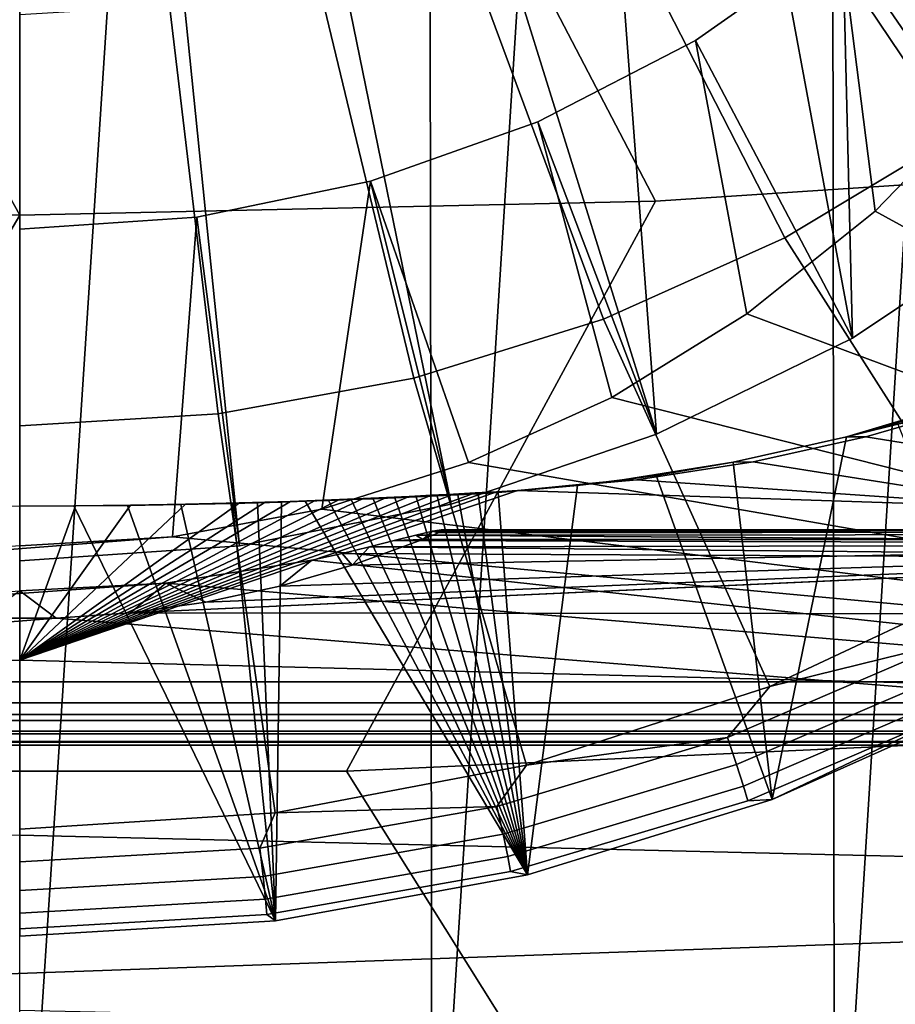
# Model space of a CAD drawing. Header units: metres. Extents: x -109 to 109, y -100 to 76.
# Tile 58 of 256: x 0 to 1.68, y -93.61 to -91.71. Entities that reach past the tile are written whole.
import ezdxf

# ---------------------------------------------------------------- set-up
doc = ezdxf.new("R2010")
doc.units = ezdxf.units.M
doc.layers.add('solid_21062310', color=7, linetype='CONTINUOUS')

msp = doc.modelspace()

# ---------------------------------------------------------------- linework, layer by layer
at = {"layer": 'solid_21062310'}
for points in [[(0, -94.268227, -11.997431), (0, -88.268227, -11.997431), (0.392435, -88.268227, -11.987157)], [(0.792839, -94.268227, -11.954798), (0, -94.268227, -11.997431), (0.392435, -88.268227, -11.987157), (0.783814, -88.268227, -11.956361)], [(0.792839, -94.268227, -11.954798), (0.783814, -88.268227, -11.956361), (1.173066, -88.268227, -11.905124)], [(1.566421, -94.268227, -11.831997), (0.792839, -94.268227, -11.954798), (1.173066, -88.268227, -11.905124), (1.559123, -88.268227, -11.833584)], [(1.566421, -94.268227, -11.831997), (1.559123, -88.268227, -11.833584), (1.940929, -88.268227, -11.741932)], [(2.324178, -94.268227, -11.627762), (1.566421, -94.268227, -11.831997), (1.940929, -88.268227, -11.741932), (2.317441, -88.268227, -11.630415)], [(1.563703, -90.807999, -28.1689), (1.600923, -92.326088, -28.300919), (1.946977, -92.095505, -28.280867), (1.731079, -90.563133, -28.147604)], [(1.563703, -90.807999, -28.1689), (1.359001, -91.027214, -28.187963), (1.600923, -92.326088, -28.300919)], [(0.000028, -92.090088, 8.136088), (-0.635275, -90.93837, 9.707867), (-1.903472, -90.881699, 9.66484), (-1.222039, -92.06324, 8.117482)], [(2.440673, -91.982826, 8.061738), (1.903113, -90.881729, 9.664858), (0.634915, -90.938377, 9.707872), (1.222094, -92.06324, 8.11748)], [(1.222094, -92.06324, 8.11748), (0.634915, -90.938377, 9.707872), (-0.635275, -90.93837, 9.707867), (0.000028, -92.090088, 8.136088)], [(1.126362, -91.212318, -28.204062), (1.223743, -92.511108, -28.317009), (1.600923, -92.326088, -28.300919), (1.359001, -91.027214, -28.187963)], [(1.358254, -91.28286, -31.030745), (1.585539, -91.105461, -31.015318), (2.098727, -91.701958, -30.842356), (1.797876, -91.936775, -30.862776)], [(1.126362, -91.212318, -28.204062), (0.86613, -91.361351, -28.217022), (1.223743, -92.511108, -28.317009)], [(1.111162, -91.431671, -31.043686), (1.358254, -91.28286, -31.030745), (1.797876, -91.936775, -30.862776), (1.470809, -92.133751, -30.879906)], [(1.946977, -92.095505, -28.280867), (1.57772, -91.558571, -27.53153), (1.82709, -91.326546, -27.511353), (2.263372, -91.819145, -28.256832)], [(1.86662, -91.852806, -20.954453), (1.82709, -91.326546, -27.511353), (1.57772, -91.558571, -27.53153), (1.644422, -92.082657, -20.856747)], [(0.588829, -91.470108, -28.226479), (0.829205, -92.644997, -28.328651), (1.223743, -92.511108, -28.317009), (0.86613, -91.361351, -28.217022)], [(0.847867, -91.549728, -31.053953), (1.111162, -91.431671, -31.043686), (1.470809, -92.133751, -30.879906), (1.122294, -92.290016, -30.893496)], [(0.3011, -91.535309, -28.232149), (0.422274, -92.725479, -28.335651), (0.829205, -92.644997, -28.328651), (0.588829, -91.470108, -28.226479)], [(0.3011, -91.535309, -28.232149), (0, -91.558418, -28.234158), (0, -92.753906, -28.338123), (0.422274, -92.725479, -28.335651)], [(0.572208, -91.6353, -31.061396), (0.847867, -91.549728, -31.053953), (1.122294, -92.290016, -30.893496), (0.757414, -92.40329, -30.903345)], [(1.600923, -92.326088, -28.300919), (1.29896, -91.754601, -27.548576), (1.57772, -91.558571, -27.53153), (1.946977, -92.095505, -28.280867)], [(1.644422, -92.082657, -20.856747), (1.57772, -91.558571, -27.53153), (1.29896, -91.754601, -27.548576), (1.397976, -92.279602, -20.773027)], [(0.288206, -91.687149, -31.065905), (0.572208, -91.6353, -31.061396), (0.757414, -92.40329, -30.903345), (0.381488, -92.471924, -30.909313)], [(0.381488, -92.471924, -30.909313), (0, -92.494911, -30.911314), (0, -91.704521, -31.067413), (0.288206, -91.687149, -31.065905)], [(1.223743, -92.511108, -28.317009), (0.996003, -91.910988, -27.562178), (1.29896, -91.754601, -27.548576), (1.600923, -92.326088, -28.300919)], [(1.397976, -92.279602, -20.773027), (1.29896, -91.754601, -27.548576), (0.996003, -91.910988, -27.562178), (1.137927, -92.440376, -20.704685)], [(3.294944, -92.986465, -20.472548), (1.86662, -91.852806, -20.954453), (1.644422, -92.082657, -20.856747)], [(0.829205, -92.644997, -28.328651), (0.674492, -92.024826, -27.572077), (0.996003, -91.910988, -27.562178), (1.223743, -92.511108, -28.317009)], [(1.137927, -92.440376, -20.704685), (0.996003, -91.910988, -27.562178), (0.674492, -92.024826, -27.572077), (0.862515, -92.565392, -20.651539)], [(2.302655, -92.52404, -30.627523), (1.887273, -92.786659, -30.65036), (1.470809, -92.133751, -30.879906), (1.797876, -91.936775, -30.862776)], [(0.627953, -93.158127, 6.506287), (1.881984, -93.10041, 6.469874), (2.440673, -91.982826, 8.061738), (1.222094, -92.06324, 8.11748)], [(0.293545, -92.708031, -20.590906), (0.580548, -92.654633, -20.613607), (0.674492, -92.024826, -27.572077), (0.340417, -92.093987, -27.578091)], [(0.422274, -92.725479, -28.335651), (0.340417, -92.093987, -27.578091), (0.674492, -92.024826, -27.572077), (0.829205, -92.644997, -28.328651)], [(0.580548, -92.654633, -20.613607), (0.862515, -92.565392, -20.651539), (0.674492, -92.024826, -27.572077)], [(-1.881964, -93.10041, 6.469875), (-0.627933, -93.158127, 6.506287), (0.000028, -92.090088, 8.136088), (-1.222039, -92.06324, 8.117482)], [(-0.627933, -93.158127, 6.506287), (0.627953, -93.158127, 6.506287), (1.222094, -92.06324, 8.11748), (0.000028, -92.090088, 8.136088)], [(3.294944, -92.986465, -20.472548), (1.644422, -92.082657, -20.856747), (1.397976, -92.279602, -20.773027)], [(0.422274, -92.725479, -28.335651), (0, -92.753906, -28.338123), (0, -92.11718, -27.580109), (0.340417, -92.093987, -27.578091)], [(0.340417, -92.093987, -27.578091), (0, -92.11718, -27.580109), (0, -92.725639, -20.58342), (0.293545, -92.708031, -20.590906)], [(1.887273, -92.786659, -30.65036), (1.442125, -92.995338, -30.668509), (1.122294, -92.290016, -30.893496), (1.470809, -92.133751, -30.879906)], [(1.442125, -92.995338, -30.668509), (0.974236, -93.146797, -30.681679), (0.757414, -92.40329, -30.903345), (1.122294, -92.290016, -30.893496)], [(3.294944, -92.986465, -20.472548), (1.397976, -92.279602, -20.773027), (1.137927, -92.440376, -20.704685)], [(0.974236, -93.146797, -30.681679), (0.490988, -93.238632, -30.689667), (0.381488, -92.471924, -30.909313), (0.757414, -92.40329, -30.903345)], [(3.294944, -92.986465, -20.472548), (1.137927, -92.440376, -20.704685), (0.862515, -92.565392, -20.651539)], [(1.837585, -92.441711, -37.389343), (1.836363, -92.454979, -37.479729), (1.589238, -92.515755, -37.764992)], [(1.687456, -92.488838, -37.580261), (1.837585, -92.441711, -37.389343), (1.589238, -92.515755, -37.764992)], [(1.589238, -92.515755, -37.764992), (1.836363, -92.454979, -37.479729), (1.626329, -92.515732, -37.857891)], [(1.626329, -92.515732, -37.857891), (1.836363, -92.454979, -37.479729), (1.970083, -92.571274, -38.133007)], [(0.490988, -93.238632, -30.689667), (0, -93.269402, -30.692343), (0, -92.494911, -30.911314), (0.381488, -92.471924, -30.909313)], [(1.446265, -93.21254, -30.410334), (1.895746, -93.012253, -30.392916), (1.687456, -92.488838, -37.580261), (1.589238, -92.515755, -37.764992)], [(1.589238, -92.515755, -37.764992), (1.626329, -92.515732, -37.857891), (1.409696, -92.563858, -38.244968), (1.371441, -92.56485, -38.174164)], [(1.446265, -93.21254, -30.410334), (1.589238, -92.515755, -37.764992), (1.371441, -92.56485, -38.174164)], [(1.626329, -92.515732, -37.857891), (1.970083, -92.571274, -38.133007), (1.969418, -92.652527, -39.042824), (1.409696, -92.563858, -38.244968)], [(3.294944, -92.986465, -20.472548), (0.862515, -92.565392, -20.651539), (0.580548, -92.654633, -20.613607)], [(1.371441, -92.56485, -38.174164), (1.409696, -92.563858, -38.244968), (1.186454, -92.598511, -38.640583), (1.146251, -92.600319, -38.611797)], [(1.223085, -92.590286, -38.452976), (1.371441, -92.56485, -38.174164), (1.146251, -92.600319, -38.611797)], [(1.186454, -92.598511, -38.640583), (1.409696, -92.563858, -38.244968), (1.969418, -92.652527, -39.042824)], [(1.446265, -93.21254, -30.410334), (1.371441, -92.56485, -38.174164), (1.223085, -92.590286, -38.452976)], [(0.975923, -93.357704, -30.422958), (1.446265, -93.21254, -30.410334), (1.223085, -92.590286, -38.452976), (1.07243, -92.609726, -38.736603)], [(1.07243, -92.609726, -38.736603), (1.223085, -92.590286, -38.452976), (1.146251, -92.600319, -38.611797)], [(0.91968, -92.623047, -39.025036), (1.146251, -92.600319, -38.611797), (1.186454, -92.598511, -38.640583), (0.956588, -92.618858, -39.044308)], [(1.07243, -92.609726, -38.736603), (1.146251, -92.600319, -38.611797), (0.91968, -92.623047, -39.025036)], [(0.975923, -93.357704, -30.422958), (1.07243, -92.609726, -38.736603), (0.91968, -92.623047, -39.025036)], [(1.186454, -92.598511, -38.640583), (1.969418, -92.652527, -39.042824), (0.956588, -92.618858, -39.044308)], [(2.340559, -93.004585, -46.651001), (0.000003, -92.94474, -46.653603), (0.956588, -92.618858, -39.044308), (1.969418, -92.652527, -39.042824)], [(0.916456, -92.621361, -39.12035), (0.956588, -92.618858, -39.044308), (0.000003, -92.94474, -46.653603)], [(0.875583, -92.623764, -39.193798), (0.916456, -92.621361, -39.12035), (0.000003, -92.94474, -46.653603)], [(0.833971, -92.626083, -39.264645), (0.875583, -92.623764, -39.193798), (0.000003, -92.94474, -46.653603)], [(0.791618, -92.628319, -39.332893), (0.833971, -92.626083, -39.264645), (0.000003, -92.94474, -46.653603)], [(0.748614, -92.63047, -39.398743), (0.791618, -92.628319, -39.332893), (0.000003, -92.94474, -46.653603)], [(0.704929, -92.632553, -39.46212), (0.748614, -92.63047, -39.398743), (0.000003, -92.94474, -46.653603)], [(0.660386, -92.634537, -39.522644), (0.704929, -92.632553, -39.46212), (0.000003, -92.94474, -46.653603)], [(0.679551, -92.634911, -39.44006), (0.704929, -92.632553, -39.46212), (0.660386, -92.634537, -39.522644), (0.637023, -92.636612, -39.50032)], [(0.721238, -92.633133, -39.37701), (0.748614, -92.63047, -39.398743), (0.704929, -92.632553, -39.46212), (0.679551, -92.634911, -39.44006)], [(0.975923, -93.357704, -30.422958), (0.721238, -92.633133, -39.37701), (0.679551, -92.634911, -39.44006)], [(0.762277, -92.631248, -39.311546), (0.791618, -92.628319, -39.332893), (0.748614, -92.63047, -39.398743), (0.721238, -92.633133, -39.37701)], [(0.975923, -93.357704, -30.422958), (0.762277, -92.631248, -39.311546), (0.721238, -92.633133, -39.37701)], [(0.802699, -92.629265, -39.243721), (0.833971, -92.626083, -39.264645), (0.791618, -92.628319, -39.332893), (0.762277, -92.631248, -39.311546)], [(0.975923, -93.357704, -30.422958), (0.802699, -92.629265, -39.243721), (0.762277, -92.631248, -39.311546)], [(0.842407, -92.62722, -39.173359), (0.875583, -92.623764, -39.193798), (0.833971, -92.626083, -39.264645), (0.802699, -92.629265, -39.243721)], [(0.975923, -93.357704, -30.422958), (0.842407, -92.62722, -39.173359), (0.802699, -92.629265, -39.243721)], [(0.8814, -92.625137, -39.100464), (0.916456, -92.621361, -39.12035), (0.875583, -92.623764, -39.193798), (0.842407, -92.62722, -39.173359)], [(0.975923, -93.357704, -30.422958), (0.8814, -92.625137, -39.100464), (0.842407, -92.62722, -39.173359)], [(0.956588, -92.618858, -39.044308), (0.916456, -92.621361, -39.12035), (0.8814, -92.625137, -39.100464), (0.91968, -92.623047, -39.025036)], [(0.975923, -93.357704, -30.422958), (0.91968, -92.623047, -39.025036), (0.8814, -92.625137, -39.100464)], [(0.000003, -92.94474, -46.653603), (-2.340552, -93.004585, -46.651001), (-0.106828, -92.648201, -39.940823), (0, -92.648994, -39.932644)], [(0.107033, -92.648193, -39.940765), (0.000003, -92.94474, -46.653603), (0, -92.648994, -39.932644)], [(0.104285, -92.648697, -39.920704), (0.107033, -92.648193, -39.940765), (0, -92.648994, -39.932644)], [(0, -93.475105, -30.433168), (0.491506, -93.445648, -30.430607), (0.104285, -92.648697, -39.920704), (0, -92.648994, -39.932644)], [(0.614805, -92.636406, -39.579914), (0.660386, -92.634537, -39.522644), (0.000003, -92.94474, -46.653603)], [(0.568185, -92.638176, -39.634254), (0.614805, -92.636406, -39.579914), (0.000003, -92.94474, -46.653603)], [(0.520606, -92.639862, -39.68573), (0.568185, -92.638176, -39.634254), (0.000003, -92.94474, -46.653603)], [(0.472013, -92.641434, -39.73357), (0.520606, -92.639862, -39.68573), (0.000003, -92.94474, -46.653603)], [(0.422352, -92.642853, -39.777008), (0.472013, -92.641434, -39.73357), (0.000003, -92.94474, -46.653603)], [(0.319018, -92.645294, -39.851898), (0.422352, -92.642853, -39.777008), (0.000003, -92.94474, -46.653603)], [(0.213103, -92.647118, -39.907722), (0.319018, -92.645294, -39.851898), (0.000003, -92.94474, -46.653603)], [(0.107033, -92.648193, -39.940765), (0.213103, -92.647118, -39.907722), (0.000003, -92.94474, -46.653603)], [(0.207279, -92.64769, -39.887074), (0.213103, -92.647118, -39.907722), (0.107033, -92.648193, -39.940765), (0.104285, -92.648697, -39.920704)], [(0.491506, -93.445648, -30.430607), (0.207279, -92.64769, -39.887074), (0.104285, -92.648697, -39.920704)], [(0.309657, -92.646126, -39.830414), (0.319018, -92.645294, -39.851898), (0.213103, -92.647118, -39.907722), (0.207279, -92.64769, -39.887074)], [(0.491506, -93.445648, -30.430607), (0.309657, -92.646126, -39.830414), (0.207279, -92.64769, -39.887074)], [(0.409149, -92.643921, -39.754776), (0.422352, -92.642853, -39.777008), (0.319018, -92.645294, -39.851898), (0.309657, -92.646126, -39.830414)], [(0.491506, -93.445648, -30.430607), (0.409149, -92.643921, -39.754776), (0.309657, -92.646126, -39.830414)], [(0.456829, -92.642632, -39.711147), (0.472013, -92.641434, -39.73357), (0.422352, -92.642853, -39.777008), (0.409149, -92.643921, -39.754776)], [(0.491506, -93.445648, -30.430607), (0.456829, -92.642632, -39.711147), (0.409149, -92.643921, -39.754776)], [(0.503374, -92.641289, -39.6632), (0.520606, -92.639862, -39.68573), (0.472013, -92.641434, -39.73357), (0.456829, -92.642632, -39.711147)], [(0.491506, -93.445648, -30.430607), (0.503374, -92.641289, -39.6632), (0.456829, -92.642632, -39.711147)], [(0.491506, -93.445648, -30.430607), (0.975923, -93.357704, -30.422958), (0.548885, -92.639854, -39.611706), (0.503374, -92.641289, -39.6632)], [(0.548885, -92.639854, -39.611706), (0.568185, -92.638176, -39.634254), (0.520606, -92.639862, -39.68573), (0.503374, -92.641289, -39.6632)], [(0.593462, -92.638283, -39.55743), (0.614805, -92.636406, -39.579914), (0.568185, -92.638176, -39.634254), (0.548885, -92.639854, -39.611706)], [(0.975923, -93.357704, -30.422958), (0.593462, -92.638283, -39.55743), (0.548885, -92.639854, -39.611706)], [(0.637023, -92.636612, -39.50032), (0.660386, -92.634537, -39.522644), (0.614805, -92.636406, -39.579914), (0.593462, -92.638283, -39.55743)], [(0.975923, -93.357704, -30.422958), (0.637023, -92.636612, -39.50032), (0.593462, -92.638283, -39.55743)], [(0.975923, -93.357704, -30.422958), (0.679551, -92.634911, -39.44006), (0.637023, -92.636612, -39.50032)], [(3.294944, -92.986465, -20.472548), (0.580548, -92.654633, -20.613607), (0.293545, -92.708031, -20.590906)], [(-3.294944, -92.986465, -20.472548), (0.293545, -92.708031, -20.590906), (0, -92.725639, -20.58342)], [(-3.294944, -92.986465, -20.472548), (3.294944, -92.986465, -20.472548), (0.293545, -92.708031, -20.590906)], [(0.720067, -92.715302, -19.479414), (0.775178, -92.713089, -19.305502), (0.761274, -92.704697, -19.45385)], [(3.295277, -92.722908, -19.493181), (0.720067, -92.715302, -19.479414), (0.761274, -92.704697, -19.45385)], [(0.761274, -92.704697, -19.45385), (0.775178, -92.713089, -19.305502), (0.793321, -92.69693, -19.422186)], [(3.295277, -92.703056, -19.448616), (0.761274, -92.704697, -19.45385), (0.793321, -92.69693, -19.422186)], [(3.295277, -92.703056, -19.448616), (3.295277, -92.722908, -19.493181), (0.761274, -92.704697, -19.45385)], [(0.793321, -92.69693, -19.422186), (0.775178, -92.713089, -19.305502), (0.804263, -92.700233, -19.341597)], [(0.804263, -92.700233, -19.341597), (0.775178, -92.713089, -19.305502), (3.295277, -92.713089, -19.305502), (3.295277, -92.697998, -19.351898)], [(3.295277, -92.69458, -19.400568), (0.793321, -92.69693, -19.422186), (0.810033, -92.694588, -19.383795)], [(3.295277, -92.69458, -19.400568), (3.295277, -92.703056, -19.448616), (0.793321, -92.69693, -19.422186)], [(0.793321, -92.69693, -19.422186), (0.804263, -92.700233, -19.341597), (0.810033, -92.694588, -19.383795)], [(3.295277, -92.69458, -19.400568), (0.810033, -92.694588, -19.383795), (0.804263, -92.700233, -19.341597), (3.295277, -92.697998, -19.351898)], [(3.371534, -92.709816, -19.312523), (0.213117, -92.854248, -18.999537), (5.89633, -92.85955, -18.987709)], [(3.371534, -92.709816, -19.312523), (3.295277, -92.713089, -19.305502), (0.213117, -92.854248, -18.999537)], [(3.295277, -92.713089, -19.305502), (0.357677, -92.833611, -19.045044), (0.213117, -92.854248, -18.999537)], [(3.295277, -92.713089, -19.305502), (0.500146, -92.802917, -19.111416), (0.357677, -92.833611, -19.045044)], [(3.295277, -92.713089, -19.305502), (0.639273, -92.762688, -19.198101), (0.500146, -92.802917, -19.111416)], [(0.619633, -92.740044, -19.517429), (0.639273, -92.762688, -19.198101), (0.672557, -92.727325, -19.500237)], [(0.619633, -92.740044, -19.517429), (0.672557, -92.727325, -19.500237), (3.295277, -92.75296, -19.531616)], [(3.295277, -92.713089, -19.305502), (0.775178, -92.713089, -19.305502), (0.639273, -92.762688, -19.198101)], [(0.720067, -92.715302, -19.479414), (0.672557, -92.727325, -19.500237), (0.639273, -92.762688, -19.198101), (0.775178, -92.713089, -19.305502)], [(3.295277, -92.722908, -19.493181), (0.672557, -92.727325, -19.500237), (0.720067, -92.715302, -19.479414)], [(3.295277, -92.722908, -19.493181), (3.295277, -92.75296, -19.531616), (0.672557, -92.727325, -19.500237)], [(0.619633, -92.740044, -19.517429), (0.56165, -92.75296, -19.531616), (0.500146, -92.802917, -19.111416), (0.639273, -92.762688, -19.198101)], [(0.619633, -92.740044, -19.517429), (3.295277, -92.75296, -19.531616), (3.293878, -93.0494, -19.827747), (0.56165, -92.75296, -19.531616)], [(0.56165, -92.75296, -19.531616), (0.281088, -92.797272, -19.575884), (0.357677, -92.833611, -19.045044), (0.500146, -92.802917, -19.111416)], [(3.293878, -93.0494, -19.827747), (0.281088, -92.797272, -19.575884), (0.56165, -92.75296, -19.531616)], [(-3.293878, -93.0494, -19.827747), (0, -92.81205, -19.590639), (0.281088, -92.797272, -19.575884)], [(3.293878, -93.0494, -19.827747), (-3.293878, -93.0494, -19.827747), (0.281088, -92.797272, -19.575884)], [(0.281088, -92.797272, -19.575884), (0, -92.81205, -19.590639), (0.070231, -92.864357, -18.976952), (0.213117, -92.854248, -18.999537)], [(0.281088, -92.797272, -19.575884), (0.213117, -92.854248, -18.999537), (0.357677, -92.833611, -19.045044)], [(1.785355, -92.911171, -30.626472), (1.442125, -92.995338, -30.668509), (1.887273, -92.786659, -30.65036)], [(0, -92.81205, -19.590639), (-0.071034, -92.864326, -18.977018), (0.070231, -92.864357, -18.976952)], [(0.213117, -92.854248, -18.999537), (0.070231, -92.864357, -18.976952), (5.89217, -93.33783, -17.886387), (5.89633, -92.85955, -18.987709)], [(0.070231, -92.864357, -18.976952), (-0.071034, -92.864326, -18.977018), (-5.89217, -93.337837, -17.88636)], [(-3.988218, -93.688225, -17.006605), (5.89217, -93.33783, -17.886387), (0.070231, -92.864357, -18.976952), (-5.89217, -93.337837, -17.88636)], [(1.785355, -92.911171, -30.626472), (1.36058, -93.093712, -30.642347), (1.442125, -92.995338, -30.668509)], [(1.808291, -92.960815, -30.582766), (1.37806, -93.145699, -30.598845), (1.36058, -93.093712, -30.642347), (1.785355, -92.911171, -30.626472)], [(0, -93.281326, -54.270096), (-2.241618, -93.334969, -54.267757), (-2.340552, -93.004585, -46.651001), (0.000003, -92.94474, -46.653603)], [(2.241618, -93.334969, -54.267757), (0, -93.281326, -54.270096), (0.000003, -92.94474, -46.653603), (2.340559, -93.004585, -46.651001)], [(1.825627, -93.000259, -30.527592), (1.391271, -93.18692, -30.543823), (1.37806, -93.145699, -30.598845), (1.808291, -92.960815, -30.582766)], [(3.294944, -93.026985, -20.449404), (3.294944, -92.986465, -20.472548), (-3.294944, -92.986465, -20.472548), (-3.294944, -93.026878, -20.449488)], [(1.36058, -93.093712, -30.642347), (0.974236, -93.146797, -30.681679), (1.442125, -92.995338, -30.668509)], [(1.391271, -93.18692, -30.543823), (1.825627, -93.000259, -30.527592), (1.836418, -93.027367, -30.463953), (1.399495, -93.215126, -30.48028)], [(1.895746, -93.012253, -30.392916), (1.446265, -93.21254, -30.410334), (1.836418, -93.027367, -30.463953)], [(-3.294944, -93.026878, -20.449488), (-3.294944, -93.060989, -20.41757), (3.294944, -93.061073, -20.417463), (3.294944, -93.026985, -20.449404)], [(1.446265, -93.21254, -30.410334), (1.399495, -93.215126, -30.48028), (1.836418, -93.027367, -30.463953)], [(-3.293878, -93.081207, -19.869152), (-3.293878, -93.0494, -19.827747), (3.293878, -93.0494, -19.827747), (3.293878, -93.081184, -19.869106)], [(-3.294944, -93.060989, -20.41757), (-3.294944, -93.086761, -20.378613), (3.294944, -93.08683, -20.378487), (3.294944, -93.061073, -20.417463)], [(-3.294944, -93.086761, -20.378613), (-3.294944, -93.102798, -20.334736), (3.294944, -93.102829, -20.334599), (3.294944, -93.08683, -20.378487)], [(-3.293878, -93.101227, -19.917429), (-3.293878, -93.081207, -19.869152), (3.293878, -93.081184, -19.869106), (3.293878, -93.101212, -19.917377)], [(-3.294944, -93.102798, -20.334736), (-3.294944, -93.108223, -20.288383), (3.294944, -93.108223, -20.288383), (3.294944, -93.102829, -20.334599)], [(3.293878, -93.101212, -19.917377), (3.293878, -93.108055, -19.969137), (-3.293878, -93.108055, -19.969137), (-3.293878, -93.101227, -19.917429)], [(2.485436, -94.053963, 4.774639), (1.881984, -93.10041, 6.469874), (0.627953, -93.158127, 6.506287), (1.244458, -94.140396, 4.82407)], [(1.36058, -93.093712, -30.642347), (0.917406, -93.225891, -30.653841), (0.974236, -93.146797, -30.681679)], [(1.37806, -93.145699, -30.598845), (0.929192, -93.279579, -30.610487), (0.917406, -93.225891, -30.653841), (1.36058, -93.093712, -30.642347)], [(-3.293878, -93.108055, -19.969137), (3.293878, -93.108055, -19.969137), (3.294944, -93.108223, -20.288383), (-3.294944, -93.108223, -20.288383)], [(1.244458, -94.140396, 4.82407), (0.627953, -93.158127, 6.506287), (-0.627933, -93.158127, 6.506287), (-0.000066, -94.169243, 4.840569)], [(0.917406, -93.225891, -30.653841), (0.490988, -93.238632, -30.689667), (0.974236, -93.146797, -30.681679)], [(1.391271, -93.18692, -30.543823), (0.9381, -93.322083, -30.555578), (0.929192, -93.279579, -30.610487), (1.37806, -93.145699, -30.598845)], [(0.9381, -93.322083, -30.555578), (1.391271, -93.18692, -30.543823), (1.399495, -93.215126, -30.48028), (0.943645, -93.351082, -30.492104)], [(1.446265, -93.21254, -30.410334), (0.975923, -93.357704, -30.422958), (0.943645, -93.351082, -30.492104), (1.399495, -93.215126, -30.48028)], [(0.461826, -93.305923, -30.660801), (0, -93.332718, -30.663132), (0, -93.269402, -30.692343), (0.490988, -93.238632, -30.689667)], [(0.917406, -93.225891, -30.653841), (0.461826, -93.305923, -30.660801), (0.490988, -93.238632, -30.689667)], [(0.929192, -93.279579, -30.610487), (0.467759, -93.360634, -30.617537), (0.461826, -93.305923, -30.660801), (0.917406, -93.225891, -30.653841)], [(0, -93.281326, -54.270096), (2.241618, -93.334969, -54.267757), (2.143187, -93.665726, -61.884487), (0, -93.617828, -61.886593)], [(0.9381, -93.322083, -30.555578), (0.472243, -93.403915, -30.562695), (0.467759, -93.360634, -30.617537), (0.929192, -93.279579, -30.610487)], [(0.467759, -93.360634, -30.617537), (0, -93.387779, -30.619896), (0, -93.332718, -30.663132), (0.461826, -93.305923, -30.660801)], [(0.472243, -93.403915, -30.562695), (0.9381, -93.322083, -30.555578), (0.943645, -93.351082, -30.492104), (0.475035, -93.433403, -30.499264)], [(-3.988218, -93.688225, -17.006605), (3.988218, -93.688225, -17.006605), (5.89217, -93.33783, -17.886387)], [(0.975923, -93.357704, -30.422958), (0.491506, -93.445648, -30.430607), (0.475035, -93.433403, -30.499264), (0.943645, -93.351082, -30.492104)], [(0.472243, -93.403915, -30.562695), (0, -93.43132, -30.565077), (0, -93.387779, -30.619896), (0.467759, -93.360634, -30.617537)], [(0.475035, -93.433403, -30.499264), (0, -93.460968, -30.501659), (0, -93.43132, -30.565077), (0.472243, -93.403915, -30.562695)], [(0.491506, -93.445648, -30.430607), (0, -93.475105, -30.433168), (0, -93.460968, -30.501659), (0.475035, -93.433403, -30.499264)]]:
    msp.add_3dface(points, dxfattribs=at)

doc.saveas('drawing.dxf')
